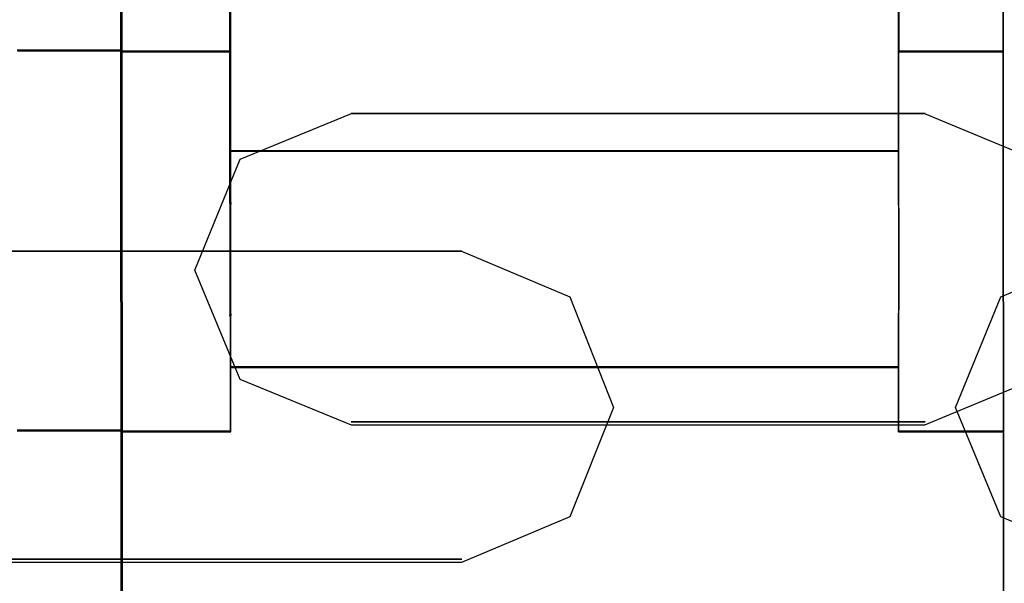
# Model space of a CAD drawing. Header units: millimetres. Extents: x 18084 to 52399, y 38174 to 56392.
# Tile 219 of 250: x 26231 to 26251, y 53665 to 53676. Entities that reach past the tile are written whole.
import ezdxf

# ---------------------------------------------------------------- set-up
doc = ezdxf.new("R2010")
doc.units = ezdxf.units.MM
doc.header["$LTSCALE"] = 100
doc.layers.add('30', color=7, linetype='Continuous')
doc.layers.add('45', color=7, linetype='Continuous')

msp = doc.modelspace()

# ---------------------------------------------------------------- linework, layer by layer
at = {"layer": '30', "color": 7}
for points in [[(26251.479, 53673.283), (26252.432, 53671.022), (26251.479, 53668.792), (26249.235, 53667.862), (26237.553, 53667.862), (26235.278, 53668.792), (26234.356, 53671.022), (26235.278, 53673.283), (26237.553, 53674.213), (26249.235, 53674.213), (26251.479, 53673.283)], [(26251.479, 53673.283), (26252.432, 53671.022), (26251.479, 53668.792), (26249.235, 53667.862), (26237.553, 53667.862), (26235.278, 53668.792), (26234.356, 53671.022), (26235.278, 53673.283), (26237.553, 53674.213), (26249.235, 53674.213), (26251.479, 53673.283)], [(26251.479, 53673.283), (26252.432, 53671.022), (26251.479, 53668.792), (26249.235, 53667.862), (26237.553, 53667.862), (26235.278, 53668.792), (26234.356, 53671.022), (26235.278, 53673.283), (26237.553, 53674.213), (26249.235, 53674.213), (26251.479, 53673.283)], [(26251.479, 53673.283), (26252.432, 53671.022), (26251.479, 53668.792), (26249.235, 53667.862), (26237.553, 53667.862), (26235.278, 53668.792), (26234.356, 53671.022), (26235.278, 53673.283), (26237.553, 53674.213), (26249.235, 53674.213), (26251.479, 53673.283)], [(26251.479, 53673.283), (26252.432, 53671.022), (26251.479, 53668.792), (26249.235, 53667.862), (26237.553, 53667.862), (26235.278, 53668.792), (26234.356, 53671.022), (26235.278, 53673.283), (26237.553, 53674.213), (26249.235, 53674.213), (26251.479, 53673.283)], [(26251.479, 53673.283), (26252.432, 53671.022), (26251.479, 53668.792), (26249.235, 53667.862), (26237.553, 53667.862), (26235.278, 53668.792), (26234.356, 53671.022), (26235.278, 53673.283), (26237.553, 53674.213), (26249.235, 53674.213), (26251.479, 53673.283)], [(26224.851, 53668.222), (26225.742, 53670.482), (26228.017, 53671.411), (26239.79, 53671.411), (26242.003, 53670.482), (26242.895, 53668.222), (26242.003, 53665.993), (26239.79, 53665.064), (26228.017, 53665.064), (26225.742, 53665.993), (26224.851, 53668.222)], [(26224.851, 53668.222), (26225.742, 53670.482), (26228.017, 53671.411), (26239.79, 53671.411), (26242.003, 53670.482), (26242.895, 53668.222), (26242.003, 53665.993), (26239.79, 53665.064), (26228.017, 53665.064), (26225.742, 53665.993), (26224.851, 53668.222)], [(26224.851, 53668.222), (26225.742, 53670.482), (26228.017, 53671.411), (26239.79, 53671.411), (26242.003, 53670.482), (26242.895, 53668.222), (26242.003, 53665.993), (26239.79, 53665.064), (26228.017, 53665.064), (26225.742, 53665.993), (26224.851, 53668.222)], [(26224.851, 53668.222), (26225.742, 53670.482), (26228.017, 53671.411), (26239.79, 53671.411), (26242.003, 53670.482), (26242.895, 53668.222), (26242.003, 53665.993), (26239.79, 53665.064), (26228.017, 53665.064), (26225.742, 53665.993), (26224.851, 53668.222)], [(26224.851, 53668.222), (26225.742, 53670.482), (26228.017, 53671.411), (26239.79, 53671.411), (26242.003, 53670.482), (26242.895, 53668.222), (26242.003, 53665.993), (26239.79, 53665.064), (26228.017, 53665.064), (26225.742, 53665.993), (26224.851, 53668.222)], [(26224.851, 53668.222), (26225.742, 53670.482), (26228.017, 53671.411), (26239.79, 53671.411), (26242.003, 53670.482), (26242.895, 53668.222), (26242.003, 53665.993), (26239.79, 53665.064), (26228.017, 53665.064), (26225.742, 53665.993), (26224.851, 53668.222)], [(26250.793, 53670.482), (26253.037, 53671.411), (26264.72, 53671.411), (26266.995, 53670.482), (26267.917, 53668.222), (26266.995, 53665.993), (26264.72, 53665.064), (26253.037, 53665.064), (26250.793, 53665.993), (26249.871, 53668.222), (26250.793, 53670.482)], [(26250.793, 53670.482), (26253.037, 53671.411), (26264.72, 53671.411), (26266.995, 53670.482), (26267.917, 53668.222), (26266.995, 53665.993), (26264.72, 53665.064), (26253.037, 53665.064), (26250.793, 53665.993), (26249.871, 53668.222), (26250.793, 53670.482)], [(26250.793, 53670.482), (26253.037, 53671.411), (26264.72, 53671.411), (26266.995, 53670.482), (26267.917, 53668.222), (26266.995, 53665.993), (26264.72, 53665.064), (26253.037, 53665.064), (26250.793, 53665.993), (26249.871, 53668.222), (26250.793, 53670.482)], [(26250.793, 53670.482), (26253.037, 53671.411), (26264.72, 53671.411), (26266.995, 53670.482), (26267.917, 53668.222), (26266.995, 53665.993), (26264.72, 53665.064), (26253.037, 53665.064), (26250.793, 53665.993), (26249.871, 53668.222), (26250.793, 53670.482)], [(26250.793, 53670.482), (26253.037, 53671.411), (26264.72, 53671.411), (26266.995, 53670.482), (26267.917, 53668.222), (26266.995, 53665.993), (26264.72, 53665.064), (26253.037, 53665.064), (26250.793, 53665.993), (26249.871, 53668.222), (26250.793, 53670.482)], [(26250.793, 53670.482), (26253.037, 53671.411), (26264.72, 53671.411), (26266.995, 53670.482), (26267.917, 53668.222), (26266.995, 53665.993), (26264.72, 53665.064), (26253.037, 53665.064), (26250.793, 53665.993), (26249.871, 53668.222), (26250.793, 53670.482)]]:
    msp.add_lwpolyline(points, close=True, dxfattribs=at)
at = {"layer": '30', "color": 59}
for points in [[(26251.479, 53673.283), (26252.432, 53671.022), (26251.479, 53668.792), (26249.235, 53667.862), (26237.553, 53667.862), (26235.278, 53668.792), (26234.356, 53671.022), (26235.278, 53673.283), (26237.553, 53674.213), (26249.235, 53674.213), (26251.479, 53673.283)], [(26251.479, 53673.283), (26252.432, 53671.022), (26251.479, 53668.792), (26249.235, 53667.862), (26237.553, 53667.862), (26235.278, 53668.792), (26234.356, 53671.022), (26235.278, 53673.283), (26237.553, 53674.213), (26249.235, 53674.213), (26251.479, 53673.283)], [(26224.851, 53668.222), (26225.742, 53670.482), (26228.017, 53671.411), (26239.79, 53671.411), (26242.003, 53670.482), (26242.895, 53668.222), (26242.003, 53665.993), (26239.79, 53665.064), (26228.017, 53665.064), (26225.742, 53665.993), (26224.851, 53668.222)], [(26224.851, 53668.222), (26225.742, 53670.482), (26228.017, 53671.411), (26239.79, 53671.411), (26242.003, 53670.482), (26242.895, 53668.222), (26242.003, 53665.993), (26239.79, 53665.064), (26228.017, 53665.064), (26225.742, 53665.993), (26224.851, 53668.222)], [(26250.793, 53670.482), (26253.037, 53671.411), (26264.72, 53671.411), (26266.995, 53670.482), (26267.917, 53668.222), (26266.995, 53665.993), (26264.72, 53665.064), (26253.037, 53665.064), (26250.793, 53665.993), (26249.871, 53668.222), (26250.793, 53670.482)], [(26250.793, 53670.482), (26253.037, 53671.411), (26264.72, 53671.411), (26266.995, 53670.482), (26267.917, 53668.222), (26266.995, 53665.993), (26264.72, 53665.064), (26253.037, 53665.064), (26250.793, 53665.993), (26249.871, 53668.222), (26250.793, 53670.482)]]:
    msp.add_lwpolyline(points, close=True, dxfattribs=at)
at = {"layer": '30', "color": 139}
for points in [[(26249.247, 53674.213), (26237.541, 53674.213), (26249.247, 53674.213)], [(26249.247, 53674.213), (26237.541, 53674.213), (26249.247, 53674.213)], [(26239.802, 53671.411), (26228.006, 53671.411), (26239.802, 53671.411)], [(26239.802, 53671.411), (26228.006, 53671.411), (26239.802, 53671.411)], [(26237.541, 53667.932), (26249.247, 53667.932), (26237.541, 53667.932)], [(26237.541, 53667.932), (26249.247, 53667.932), (26237.541, 53667.932)], [(26228.006, 53665.131), (26239.802, 53665.131), (26228.006, 53665.131)], [(26228.006, 53665.131), (26239.802, 53665.131), (26228.006, 53665.131)]]:
    msp.add_lwpolyline(points, close=True, dxfattribs=at)
at = {"layer": '45', "color": 59}
for p, q in [((26232.84, 53694.628), (26232.87, 53629.809)), ((26232.87, 53629.809), (26232.84, 53694.628)), ((26232.84, 53694.628), (26232.87, 53629.809)), ((26232.87, 53629.809), (26232.84, 53694.628)), ((26232.858, 53694.573), (26232.885, 53629.745)), ((26232.885, 53629.745), (26232.858, 53694.573)), ((26232.858, 53694.573), (26232.885, 53629.745)), ((26232.885, 53629.745), (26232.858, 53694.573)), ((26250.832, 53694.556), (26250.862, 53629.727)), ((26250.862, 53629.727), (26250.832, 53694.556)), ((26250.832, 53694.556), (26250.862, 53629.727)), ((26250.862, 53629.727), (26250.832, 53694.556)), ((26235.082, 53673.448), (26235.077, 53672.402)), ((26235.082, 53673.448), (26235.077, 53672.402)), ((26237.103, 53673.453), (26235.082, 53673.448)), ((26237.103, 53673.453), (26235.082, 53673.448)), ((26238.091, 53673.453), (26237.103, 53673.453)), ((26238.091, 53673.453), (26237.103, 53673.453)), ((26248.71, 53673.448), (26238.091, 53673.453)), ((26248.71, 53673.448), (26238.091, 53673.453)), ((26248.71, 53672.402), (26248.71, 53673.448)), ((26248.71, 53673.448), (26248.71, 53673.448)), ((26248.71, 53672.402), (26248.71, 53673.448)), ((26248.71, 53673.448), (26248.71, 53673.448)), ((26235.077, 53672.391), (26235.071, 53672.182)), ((26235.077, 53672.391), (26235.071, 53672.182)), ((26235.077, 53672.402), (26235.077, 53672.391)), ((26235.077, 53672.402), (26235.077, 53672.391)), ((26248.71, 53672.391), (26248.71, 53672.402)), ((26248.71, 53672.391), (26248.71, 53672.402)), ((26248.715, 53672.166), (26248.71, 53672.391)), ((26248.715, 53672.166), (26248.71, 53672.391)), ((26235.071, 53672.182), (26235.071, 53670.334)), ((26235.071, 53672.182), (26235.071, 53670.334)), ((26248.715, 53670.312), (26248.715, 53672.166)), ((26248.715, 53670.312), (26248.715, 53672.166)), ((26235.071, 53670.334), (26235.077, 53670.103)), ((26235.071, 53670.334), (26235.077, 53670.103)), ((26248.71, 53670.103), (26248.715, 53670.312)), ((26248.71, 53670.103), (26248.715, 53670.312)), ((26235.077, 53670.103), (26235.082, 53670.091)), ((26235.077, 53670.103), (26235.082, 53670.091)), ((26235.082, 53670.091), (26235.082, 53669.046)), ((26235.082, 53670.091), (26235.082, 53669.046)), ((26248.71, 53670.091), (26248.71, 53670.103)), ((26248.71, 53670.091), (26248.71, 53670.103)), ((26248.71, 53669.046), (26248.71, 53670.091)), ((26248.71, 53669.046), (26248.71, 53670.091)), ((26235.082, 53669.046), (26237.103, 53669.046)), ((26235.082, 53669.046), (26237.103, 53669.046)), ((26237.103, 53669.046), (26238.091, 53669.046)), ((26237.103, 53669.046), (26238.091, 53669.046)), ((26238.091, 53669.046), (26248.71, 53669.046)), ((26238.091, 53669.046), (26248.71, 53669.046))]:
    msp.add_line(p, q, dxfattribs=at)
at = {"layer": '45', "color": 7}
for p, q in [((26232.84, 53694.533), (26232.84, 53675.487)), ((26232.84, 53694.533), (26232.84, 53675.487)), ((26232.845, 53694.529), (26232.845, 53675.492)), ((26232.845, 53694.529), (26232.845, 53675.492)), ((26232.87, 53675.498), (26232.865, 53694.568)), ((26232.87, 53675.498), (26232.865, 53694.568)), ((26232.875, 53675.493), (26232.87, 53694.572)), ((26232.875, 53675.493), (26232.87, 53694.572)), ((26250.845, 53675.481), (26250.839, 53694.551)), ((26250.845, 53675.481), (26250.839, 53694.551)), ((26250.85, 53675.476), (26250.844, 53694.555)), ((26250.85, 53675.476), (26250.844, 53694.555)), ((26235.071, 53672.396), (26235.071, 53689.756)), ((26235.071, 53689.756), (26235.071, 53672.396)), ((26235.071, 53672.396), (26235.071, 53689.756)), ((26235.071, 53689.756), (26235.071, 53672.396)), ((26235.071, 53689.753), (26235.071, 53675.477)), ((26235.071, 53689.753), (26235.071, 53675.477)), ((26235.074, 53675.476), (26235.074, 53689.751)), ((26235.074, 53675.476), (26235.074, 53689.751)), ((26235.078, 53675.481), (26235.078, 53689.749)), ((26235.078, 53675.481), (26235.078, 53689.749)), ((26235.079, 53689.749), (26235.079, 53675.481)), ((26235.079, 53689.749), (26235.079, 53675.481)), ((26248.703, 53672.396), (26248.703, 53689.756)), ((26248.703, 53689.756), (26248.703, 53672.396)), ((26248.703, 53672.396), (26248.703, 53689.756)), ((26248.703, 53689.756), (26248.703, 53672.396)), ((26248.71, 53689.749), (26248.71, 53675.481)), ((26248.71, 53689.749), (26248.71, 53675.481)), ((26248.711, 53675.481), (26248.711, 53689.749)), ((26248.711, 53675.481), (26248.711, 53689.749)), ((26248.714, 53689.751), (26248.714, 53675.476)), ((26248.714, 53689.751), (26248.714, 53675.476)), ((26248.715, 53675.477), (26248.715, 53689.753)), ((26248.715, 53675.477), (26248.715, 53689.753)), ((26232.875, 53675.505), (26230.729, 53675.505)), ((26230.729, 53675.505), (26232.875, 53675.505)), ((26232.875, 53675.505), (26230.729, 53675.505)), ((26232.875, 53675.505), (26230.729, 53675.505)), ((26230.729, 53675.505), (26232.875, 53675.505)), ((26232.875, 53675.505), (26230.729, 53675.505)), ((26232.87, 53675.5), (26230.734, 53675.5)), ((26232.87, 53675.5), (26230.734, 53675.5)), ((26230.736, 53675.498), (26232.87, 53675.498)), ((26230.736, 53675.498), (26232.87, 53675.498)), ((26230.74, 53675.493), (26232.875, 53675.493)), ((26230.74, 53675.493), (26232.875, 53675.493)), ((26235.086, 53675.488), (26232.84, 53675.488)), ((26232.84, 53675.488), (26235.086, 53675.488)), ((26232.84, 53675.488), (26232.846, 53667.747)), ((26235.086, 53675.488), (26232.84, 53675.488)), ((26232.84, 53675.488), (26232.84, 53675.488)), ((26235.086, 53675.488), (26232.84, 53675.488)), ((26232.84, 53675.488), (26235.086, 53675.488)), ((26232.84, 53675.488), (26232.846, 53667.747)), ((26235.086, 53675.488), (26232.84, 53675.488)), ((26232.84, 53675.488), (26232.84, 53675.488)), ((26232.84, 53675.487), (26232.84, 53675.476)), ((26232.84, 53675.487), (26232.84, 53675.476)), ((26232.84, 53675.476), (26235.074, 53675.476)), ((26232.84, 53675.476), (26235.074, 53675.476)), ((26232.845, 53675.492), (26232.845, 53675.481)), ((26232.845, 53675.492), (26232.845, 53675.481)), ((26232.845, 53675.483), (26232.851, 53667.752)), ((26235.081, 53675.483), (26232.845, 53675.483)), ((26232.845, 53675.483), (26232.845, 53675.483)), ((26232.845, 53675.483), (26232.851, 53667.752)), ((26235.081, 53675.483), (26232.845, 53675.483)), ((26232.845, 53675.483), (26232.845, 53675.483)), ((26232.845, 53675.481), (26235.078, 53675.481)), ((26232.845, 53675.481), (26235.078, 53675.481)), ((26232.87, 53667.753), (26232.87, 53675.5)), ((26232.87, 53667.753), (26232.87, 53675.5)), ((26232.875, 53675.505), (26232.875, 53675.505)), ((26232.875, 53667.748), (26232.875, 53675.505)), ((26232.875, 53675.505), (26232.875, 53675.505)), ((26232.875, 53667.748), (26232.875, 53675.505)), ((26235.071, 53675.477), (26235.077, 53673.441)), ((26235.071, 53675.477), (26235.077, 53673.441)), ((26235.079, 53675.481), (26235.084, 53673.446)), ((26235.079, 53675.481), (26235.084, 53673.446)), ((26235.086, 53673.447), (26235.081, 53675.483)), ((26235.086, 53673.447), (26235.081, 53675.483)), ((26235.086, 53675.488), (26235.086, 53675.488)), ((26235.091, 53673.45), (26235.086, 53675.488)), ((26235.086, 53675.488), (26235.086, 53675.488)), ((26235.091, 53673.45), (26235.086, 53675.488)), ((26250.85, 53675.488), (26248.703, 53675.488)), ((26248.703, 53675.488), (26250.85, 53675.488)), ((26250.85, 53675.488), (26248.703, 53675.488)), ((26248.703, 53675.488), (26248.703, 53673.45)), ((26250.85, 53675.488), (26248.703, 53675.488)), ((26248.703, 53675.488), (26250.85, 53675.488)), ((26250.85, 53675.488), (26248.703, 53675.488)), ((26248.703, 53675.488), (26248.703, 53673.45)), ((26250.845, 53675.483), (26248.708, 53675.483)), ((26248.708, 53675.483), (26248.708, 53673.447)), ((26250.845, 53675.483), (26248.708, 53675.483)), ((26248.708, 53675.483), (26248.708, 53673.447)), ((26248.71, 53675.481), (26250.845, 53675.481)), ((26248.71, 53675.481), (26250.845, 53675.481)), ((26248.711, 53673.446), (26248.711, 53675.481)), ((26248.711, 53673.446), (26248.711, 53675.481)), ((26248.714, 53675.476), (26250.85, 53675.476)), ((26248.714, 53675.476), (26250.85, 53675.476)), ((26248.715, 53673.441), (26248.715, 53675.477)), ((26248.715, 53673.441), (26248.715, 53675.477)), ((26250.845, 53667.736), (26250.845, 53675.483)), ((26250.845, 53667.736), (26250.845, 53675.483)), ((26250.85, 53675.488), (26250.85, 53675.488)), ((26250.85, 53667.731), (26250.85, 53675.488)), ((26250.85, 53675.488), (26250.85, 53675.488)), ((26250.85, 53667.731), (26250.85, 53675.488)), ((26235.077, 53673.453), (26235.072, 53672.405)), ((26235.077, 53673.453), (26235.072, 53672.405)), ((26237.099, 53673.458), (26235.077, 53673.453)), ((26237.099, 53673.458), (26235.077, 53673.453)), ((26235.077, 53673.441), (26237.099, 53673.446)), ((26235.077, 53673.441), (26237.099, 53673.446)), ((26235.079, 53673.453), (26248.715, 53673.453)), ((26248.715, 53673.453), (26235.079, 53673.453)), ((26235.079, 53673.453), (26235.079, 53673.453)), ((26235.079, 53673.453), (26248.715, 53673.453)), ((26248.715, 53673.453), (26235.079, 53673.453)), ((26235.079, 53673.453), (26235.079, 53673.453)), ((26235.081, 53672.402), (26235.086, 53673.447)), ((26235.081, 53672.402), (26235.086, 53673.447)), ((26235.084, 53673.446), (26237.105, 53673.451)), ((26235.084, 53673.446), (26237.105, 53673.451)), ((26235.086, 53672.403), (26235.091, 53673.45)), ((26235.086, 53672.403), (26235.091, 53673.45)), ((26237.099, 53673.458), (26237.099, 53673.441)), ((26237.099, 53673.441), (26237.099, 53673.458)), ((26237.099, 53673.458), (26237.099, 53673.458)), ((26237.099, 53673.458), (26237.099, 53673.458)), ((26237.099, 53673.458), (26237.099, 53673.458)), ((26238.089, 53673.458), (26237.099, 53673.458)), ((26237.099, 53673.458), (26237.099, 53673.441)), ((26237.099, 53673.441), (26237.099, 53673.458)), ((26237.099, 53673.458), (26237.099, 53673.458)), ((26237.099, 53673.458), (26237.099, 53673.458)), ((26237.099, 53673.458), (26237.099, 53673.458)), ((26238.089, 53673.458), (26237.099, 53673.458)), ((26237.099, 53673.446), (26238.088, 53673.446)), ((26237.099, 53673.446), (26238.088, 53673.446)), ((26237.105, 53673.451), (26238.093, 53673.451)), ((26237.105, 53673.451), (26238.093, 53673.451)), ((26238.087, 53673.458), (26238.087, 53673.441)), ((26238.087, 53673.441), (26238.087, 53673.458)), ((26238.087, 53673.458), (26238.087, 53673.458)), ((26238.087, 53673.458), (26238.087, 53673.458)), ((26238.087, 53673.458), (26238.087, 53673.458)), ((26238.087, 53673.458), (26238.087, 53673.441)), ((26238.087, 53673.441), (26238.087, 53673.458)), ((26238.087, 53673.458), (26238.087, 53673.458)), ((26238.087, 53673.458), (26238.087, 53673.458)), ((26238.087, 53673.458), (26238.087, 53673.458)), ((26238.088, 53673.446), (26248.715, 53673.441)), ((26238.088, 53673.446), (26248.715, 53673.441)), ((26248.715, 53673.453), (26238.089, 53673.458)), ((26248.715, 53673.453), (26238.089, 53673.458)), ((26238.093, 53673.451), (26248.711, 53673.446)), ((26238.093, 53673.451), (26248.711, 53673.446)), ((26248.703, 53673.45), (26248.703, 53672.403)), ((26248.703, 53673.45), (26248.703, 53673.45)), ((26248.703, 53673.45), (26248.703, 53672.403)), ((26248.703, 53673.45), (26248.703, 53673.45)), ((26248.708, 53673.447), (26248.708, 53672.402)), ((26248.708, 53673.447), (26248.708, 53673.447)), ((26248.708, 53673.447), (26248.708, 53672.402)), ((26248.708, 53673.447), (26248.708, 53673.447)), ((26248.715, 53672.405), (26248.715, 53673.453)), ((26248.715, 53673.453), (26248.715, 53673.453)), ((26248.715, 53672.405), (26248.715, 53673.453)), ((26248.715, 53673.453), (26248.715, 53673.453)), ((26235.086, 53672.399), (26235.066, 53672.188)), ((26235.086, 53672.399), (26235.066, 53672.188)), ((26235.072, 53672.394), (26235.066, 53672.184)), ((26235.072, 53672.394), (26235.066, 53672.184)), ((26235.071, 53672.384), (26235.071, 53672.409)), ((26235.071, 53672.409), (26235.071, 53672.384)), ((26235.071, 53672.384), (26235.071, 53672.409)), ((26235.071, 53672.409), (26235.071, 53672.384)), ((26235.071, 53672.396), (26235.071, 53672.396)), ((26235.071, 53672.396), (26235.071, 53672.396)), ((26235.071, 53672.384), (26235.071, 53672.384)), ((26235.071, 53672.384), (26235.071, 53672.384)), ((26235.072, 53672.405), (26235.072, 53672.394)), ((26235.072, 53672.405), (26235.072, 53672.394)), ((26235.075, 53672.182), (26235.081, 53672.391)), ((26235.075, 53672.182), (26235.081, 53672.391)), ((26235.08, 53672.182), (26235.086, 53672.392)), ((26235.08, 53672.182), (26235.086, 53672.392)), ((26235.081, 53672.391), (26235.081, 53672.402)), ((26235.081, 53672.391), (26235.081, 53672.402)), ((26235.086, 53672.392), (26235.086, 53672.403)), ((26235.086, 53672.392), (26235.086, 53672.403)), ((26235.086, 53670.096), (26235.086, 53672.399)), ((26235.086, 53672.399), (26235.086, 53672.399)), ((26235.086, 53670.096), (26235.086, 53672.399)), ((26235.086, 53672.399), (26235.086, 53672.399)), ((26248.703, 53672.409), (26248.703, 53672.384)), ((26248.703, 53672.384), (26248.703, 53672.409)), ((26248.703, 53672.409), (26248.703, 53672.409)), ((26248.703, 53672.409), (26248.703, 53672.384)), ((26248.703, 53672.384), (26248.703, 53672.409)), ((26248.703, 53672.409), (26248.703, 53672.409)), ((26248.703, 53672.403), (26248.703, 53672.392)), ((26248.703, 53672.403), (26248.703, 53672.392)), ((26248.72, 53672.172), (26248.703, 53672.399)), ((26248.703, 53672.399), (26248.703, 53670.096)), ((26248.72, 53672.172), (26248.703, 53672.399)), ((26248.703, 53672.399), (26248.703, 53670.096)), ((26248.703, 53672.396), (26248.703, 53672.396)), ((26248.703, 53672.396), (26248.703, 53672.396)), ((26248.703, 53672.392), (26248.709, 53672.166)), ((26248.703, 53672.392), (26248.709, 53672.166)), ((26248.708, 53672.402), (26248.708, 53672.391)), ((26248.708, 53672.402), (26248.708, 53672.391)), ((26248.708, 53672.391), (26248.713, 53672.165)), ((26248.708, 53672.391), (26248.713, 53672.165)), ((26248.715, 53672.394), (26248.715, 53672.405)), ((26248.715, 53672.394), (26248.715, 53672.405)), ((26248.72, 53672.168), (26248.715, 53672.394)), ((26248.72, 53672.168), (26248.715, 53672.394)), ((26235.066, 53672.188), (26235.066, 53670.328)), ((26235.066, 53672.188), (26235.066, 53670.328)), ((26235.066, 53672.184), (26235.066, 53670.332)), ((26235.066, 53672.184), (26235.066, 53670.332)), ((26235.075, 53670.333), (26235.075, 53672.182)), ((26235.075, 53670.333), (26235.075, 53672.182)), ((26235.08, 53670.331), (26235.08, 53672.182)), ((26235.08, 53670.331), (26235.08, 53672.182)), ((26248.709, 53672.166), (26248.709, 53670.309)), ((26248.709, 53672.166), (26248.709, 53670.309)), ((26248.713, 53672.165), (26248.713, 53670.311)), ((26248.713, 53672.165), (26248.713, 53670.311)), ((26248.72, 53670.306), (26248.72, 53672.172)), ((26248.72, 53670.306), (26248.72, 53672.172)), ((26248.72, 53670.309), (26248.72, 53672.168)), ((26248.72, 53670.309), (26248.72, 53672.168)), ((26235.066, 53670.332), (26235.072, 53670.1)), ((26235.066, 53670.332), (26235.072, 53670.1)), ((26235.066, 53670.328), (26235.086, 53670.096)), ((26235.066, 53670.328), (26235.086, 53670.096)), ((26235.081, 53670.102), (26235.075, 53670.333)), ((26235.081, 53670.102), (26235.075, 53670.333)), ((26235.086, 53670.1), (26235.08, 53670.331)), ((26235.086, 53670.1), (26235.08, 53670.331)), ((26248.709, 53670.309), (26248.703, 53670.1)), ((26248.709, 53670.309), (26248.703, 53670.1)), ((26248.703, 53670.096), (26248.72, 53670.306)), ((26248.703, 53670.096), (26248.72, 53670.306)), ((26248.713, 53670.311), (26248.708, 53670.102)), ((26248.713, 53670.311), (26248.708, 53670.102)), ((26248.715, 53670.1), (26248.72, 53670.309)), ((26248.715, 53670.1), (26248.72, 53670.309)), ((26235.071, 53670.108), (26235.071, 53670.086)), ((26235.071, 53670.086), (26235.071, 53670.108)), ((26235.071, 53670.108), (26235.071, 53670.108)), ((26235.071, 53670.108), (26235.071, 53670.086)), ((26235.071, 53670.086), (26235.071, 53670.108)), ((26235.071, 53670.108), (26235.071, 53670.108)), ((26235.072, 53670.1), (26235.077, 53670.089)), ((26235.072, 53670.1), (26235.077, 53670.089)), ((26235.077, 53670.089), (26235.077, 53669.041)), ((26235.077, 53670.089), (26235.077, 53669.041)), ((26235.079, 53667.731), (26235.079, 53670.098)), ((26235.079, 53670.098), (26235.079, 53667.731)), ((26235.079, 53667.731), (26235.079, 53670.098)), ((26235.079, 53670.098), (26235.079, 53667.731)), ((26235.086, 53670.091), (26235.081, 53670.102)), ((26235.086, 53670.091), (26235.081, 53670.102)), ((26235.091, 53670.089), (26235.086, 53670.1)), ((26235.091, 53670.089), (26235.086, 53670.1)), ((26235.086, 53669.045), (26235.086, 53670.091)), ((26235.086, 53669.045), (26235.086, 53670.091)), ((26235.091, 53669.042), (26235.091, 53670.089)), ((26235.091, 53669.042), (26235.091, 53670.089)), ((26248.703, 53670.086), (26248.703, 53670.108)), ((26248.703, 53670.108), (26248.703, 53670.086)), ((26248.703, 53670.086), (26248.703, 53670.108)), ((26248.703, 53670.108), (26248.703, 53670.086)), ((26248.703, 53670.1), (26248.703, 53670.089)), ((26248.703, 53670.1), (26248.703, 53670.089)), ((26248.703, 53667.731), (26248.703, 53670.098)), ((26248.703, 53670.098), (26248.703, 53667.731)), ((26248.703, 53667.731), (26248.703, 53670.098)), ((26248.703, 53670.098), (26248.703, 53667.731)), ((26248.703, 53670.096), (26248.703, 53670.096)), ((26248.703, 53670.096), (26248.703, 53670.096)), ((26248.703, 53670.089), (26248.703, 53669.042)), ((26248.703, 53670.089), (26248.703, 53669.042)), ((26248.703, 53670.086), (26248.703, 53670.086)), ((26248.703, 53670.086), (26248.703, 53670.086)), ((26248.708, 53670.102), (26248.708, 53670.091)), ((26248.708, 53670.102), (26248.708, 53670.091)), ((26248.708, 53670.091), (26248.708, 53669.045)), ((26248.708, 53670.091), (26248.708, 53669.045)), ((26248.715, 53670.089), (26248.715, 53670.1)), ((26248.715, 53670.089), (26248.715, 53670.1)), ((26248.715, 53669.041), (26248.715, 53670.089)), ((26248.715, 53669.041), (26248.715, 53670.089)), ((26235.077, 53669.041), (26237.099, 53669.041)), ((26235.077, 53669.041), (26237.099, 53669.041)), ((26235.079, 53669.054), (26248.715, 53669.054)), ((26248.715, 53669.054), (26235.079, 53669.054)), ((26235.079, 53669.054), (26235.079, 53669.054)), ((26235.079, 53669.054), (26248.715, 53669.054)), ((26248.715, 53669.054), (26235.079, 53669.054)), ((26235.079, 53669.054), (26235.079, 53669.054)), ((26235.086, 53667.736), (26235.086, 53669.045)), ((26235.086, 53667.736), (26235.086, 53669.045)), ((26235.091, 53667.731), (26235.091, 53669.042)), ((26235.091, 53667.731), (26235.091, 53669.042)), ((26237.099, 53669.054), (26237.099, 53669.054)), ((26237.099, 53669.054), (26237.099, 53669.054)), ((26237.099, 53669.054), (26237.099, 53669.054)), ((26237.099, 53669.054), (26237.099, 53669.054)), ((26237.099, 53669.054), (26237.099, 53669.054)), ((26237.099, 53669.054), (26237.099, 53669.054)), ((26237.099, 53669.054), (26237.099, 53669.054)), ((26237.099, 53669.054), (26237.099, 53669.054)), ((26237.099, 53669.054), (26237.099, 53669.054)), ((26237.099, 53669.054), (26237.099, 53669.054)), ((26237.099, 53669.041), (26238.089, 53669.041)), ((26237.099, 53669.041), (26238.089, 53669.041)), ((26238.087, 53669.054), (26238.087, 53669.054)), ((26238.087, 53669.054), (26238.087, 53669.054)), ((26238.087, 53669.054), (26238.087, 53669.054)), ((26238.087, 53669.054), (26238.087, 53669.054)), ((26238.087, 53669.054), (26238.087, 53669.054)), ((26238.087, 53669.054), (26238.087, 53669.054)), ((26238.087, 53669.054), (26238.087, 53669.054)), ((26238.087, 53669.054), (26238.087, 53669.054)), ((26238.087, 53669.054), (26238.087, 53669.054)), ((26238.087, 53669.054), (26238.087, 53669.054)), ((26238.089, 53669.041), (26248.715, 53669.041)), ((26238.089, 53669.041), (26248.715, 53669.041)), ((26248.703, 53669.042), (26248.703, 53667.731)), ((26248.703, 53669.042), (26248.703, 53667.731)), ((26248.708, 53669.045), (26248.708, 53667.736)), ((26248.708, 53669.045), (26248.708, 53667.736)), ((26232.875, 53667.761), (26230.729, 53667.761)), ((26230.729, 53667.761), (26232.875, 53667.761)), ((26232.875, 53667.761), (26230.729, 53667.761)), ((26230.729, 53667.761), (26232.875, 53667.761)), ((26230.729, 53667.748), (26232.875, 53667.748)), ((26230.729, 53667.748), (26232.875, 53667.748)), ((26230.734, 53667.753), (26232.87, 53667.753)), ((26230.734, 53667.753), (26232.87, 53667.753)), ((26235.091, 53667.743), (26232.845, 53667.743)), ((26232.845, 53667.743), (26235.091, 53667.743)), ((26235.091, 53667.743), (26232.845, 53667.743)), ((26232.845, 53667.743), (26235.091, 53667.743)), ((26232.846, 53667.747), (26232.846, 53667.731)), ((26232.846, 53667.747), (26232.846, 53667.731)), ((26232.846, 53667.731), (26235.091, 53667.731)), ((26232.846, 53667.731), (26235.091, 53667.731)), ((26232.851, 53667.752), (26232.851, 53667.736)), ((26232.851, 53667.752), (26232.851, 53667.736)), ((26232.851, 53667.736), (26235.086, 53667.736)), ((26232.851, 53667.736), (26235.086, 53667.736)), ((26232.875, 53667.761), (26232.875, 53667.761)), ((26232.875, 53667.761), (26232.875, 53667.761)), ((26235.079, 53667.731), (26235.079, 53667.731)), ((26235.079, 53667.731), (26235.079, 53667.731)), ((26235.091, 53667.743), (26235.091, 53667.743)), ((26235.091, 53667.743), (26235.091, 53667.743)), ((26250.85, 53667.743), (26248.703, 53667.743)), ((26248.703, 53667.743), (26250.85, 53667.743)), ((26250.85, 53667.743), (26248.703, 53667.743)), ((26248.703, 53667.743), (26250.85, 53667.743)), ((26248.703, 53667.731), (26248.703, 53667.731)), ((26248.703, 53667.731), (26250.85, 53667.731)), ((26248.703, 53667.731), (26248.703, 53667.731)), ((26248.703, 53667.731), (26250.85, 53667.731)), ((26248.708, 53667.736), (26250.845, 53667.736)), ((26248.708, 53667.736), (26250.845, 53667.736)), ((26250.85, 53667.743), (26250.85, 53667.743)), ((26250.85, 53667.743), (26250.85, 53667.743))]:
    msp.add_line(p, q, dxfattribs=at)

doc.saveas('drawing.dxf')
